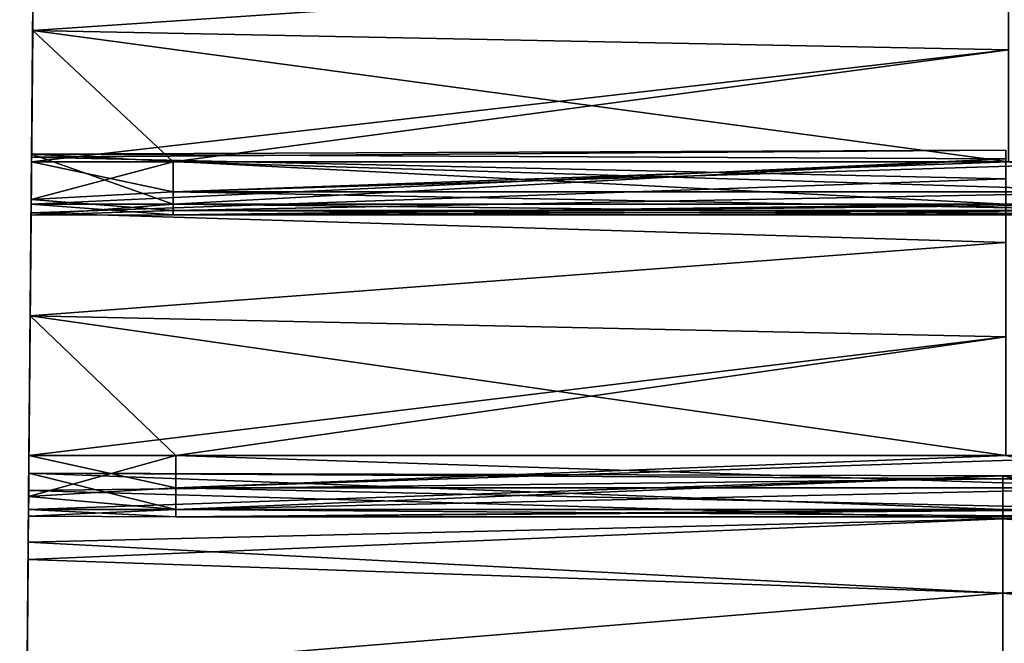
# Model space of a CAD drawing. Header units: millimetres. Extents: x -125 to 125, y -4 to 53.
# Tile 21 of 166: x -125 to -115, y 43 to 49. Entities that reach past the tile are written whole.
import ezdxf

# ---------------------------------------------------------------- set-up
doc = ezdxf.new("R2010")
doc.units = ezdxf.units.MM
doc.header["$LTSCALE"] = 65.185185
for name, color, linetype in [('202', 7, 'CONTINUOUS'), ('206', 7, 'CONTINUOUS'), ('207', 7, 'CONTINUOUS'), ('208', 7, 'CONTINUOUS'), ('214', 7, 'CONTINUOUS'), ('215', 7, 'CONTINUOUS'), ('216', 7, 'CONTINUOUS'), ('221', 7, 'CONTINUOUS'), ('222', 7, 'CONTINUOUS'), ('229', 7, 'CONTINUOUS'), ('230', 7, 'CONTINUOUS')]:
    doc.layers.add(name, color=color, linetype=linetype)

msp = doc.modelspace()

# ---------------------------------------------------------------- linework, layer by layer
at = {"layer": '202', "color": 7, "linetype": 'CONTINUOUS'}
for points in [[(-124.538, 52.9368, 0.7926), (-124.6175, 43.8296, 8.4518), (-124.5424, 52.4405, 2.2982), (-124.538, 52.9368, 0.7926)], [(-124.538, 52.9368, -0.7926), (-124.6175, 43.8296), (-124.538, 52.9368, 0.7926), (-124.538, 52.9368, -0.7926)], [(-124.5424, 52.4405, -2.2982), (-124.6175, 43.8296), (-124.538, 52.9368, -0.7926), (-124.5424, 52.4405, -2.2982)], [(-124.6175, 43.8296), (-124.6175, 43.8296, 8.4518), (-124.538, 52.9368, 0.7926), (-124.6175, 43.8296)], [(-124.6175, 43.8296, -8.4518), (-124.6175, 43.8296), (-124.5406, 52.6405, -7.8318), (-124.6175, 43.8296, -8.4518)], [(-124.5418, 52.5073, -9.4114), (-124.6175, 43.8296, -8.4518), (-124.5406, 52.6405, -7.8318), (-124.5418, 52.5073, -9.4114)], [(-124.5406, 52.6405, -7.8318), (-124.6175, 43.8296), (-124.5438, 52.2725, -6.2898), (-124.5406, 52.6405, -7.8318)], [(-124.5438, 52.2725, 6.2898), (-124.6175, 43.8296, 8.4518), (-124.5406, 52.6405, 7.8318), (-124.5438, 52.2725, 6.2898)], [(-124.5406, 52.6405, 7.8318), (-124.6175, 43.8296, 8.4518), (-124.5418, 52.5073, 9.4114), (-124.5406, 52.6405, 7.8318)], [(-124.6175, 43.8296, 8.4518), (-124.6175, 43.8296, 16.9037), (-124.5418, 52.5073, 9.4114), (-124.6175, 43.8296, 8.4518)], [(-124.5472, 51.8862, -10.8699), (-124.6175, 43.8296, -8.4518), (-124.5418, 52.5073, -9.4114), (-124.5472, 51.8862, -10.8699)], [(-124.5418, 52.5073, 9.4114), (-124.6175, 43.8296, 16.9037), (-124.5472, 51.8862, 10.8699), (-124.5418, 52.5073, 9.4114)], [(-124.5506, 51.4979, -3.5728), (-124.6175, 43.8296), (-124.5424, 52.4405, -2.2982), (-124.5506, 51.4979, -3.5728)], [(-124.5424, 52.4405, 2.2982), (-124.6175, 43.8296, 8.4518), (-124.5506, 51.4979, 3.5728), (-124.5424, 52.4405, 2.2982)], [(-124.5438, 52.2725, -6.2898), (-124.6175, 43.8296), (-124.5511, 51.4403, -4.9405), (-124.5438, 52.2725, -6.2898)], [(-124.5511, 51.4403, 4.9405), (-124.6175, 43.8296, 8.4518), (-124.5438, 52.2725, 6.2898), (-124.5511, 51.4403, 4.9405)], [(-124.5563, 50.8398, -12.0608), (-124.6175, 43.8296, -8.4518), (-124.5472, 51.8862, -10.8699), (-124.5563, 50.8398, -12.0608)], [(-124.5472, 51.8862, 10.8699), (-124.6175, 43.8296, 16.9037), (-124.5563, 50.8398, 12.0608), (-124.5472, 51.8862, 10.8699)], [(-124.5495, 51.6204, -16.4007), (-124.6175, 43.8296, -8.4518), (-124.5516, 51.3834, -14.8333), (-124.5495, 51.6204, -16.4007)], [(-124.5518, 51.3549, -17.9636), (-124.6175, 43.8296, -16.9037), (-124.5495, 51.6204, -16.4007), (-124.5518, 51.3549, -17.9636)], [(-124.6175, 43.8296, -16.9037), (-124.6175, 43.8296, -8.4518), (-124.5495, 51.6204, -16.4007), (-124.6175, 43.8296, -16.9037)], [(-124.5495, 51.6204, 16.4007), (-124.6175, 43.8296, 16.9037), (-124.5518, 51.3549, 17.9636), (-124.5495, 51.6204, 16.4007)], [(-124.5516, 51.3834, 14.8333), (-124.6175, 43.8296, 16.9037), (-124.5495, 51.6204, 16.4007), (-124.5516, 51.3834, 14.8333)], [(-124.5528, 51.2402, -3.9981), (-124.6175, 43.8296), (-124.5506, 51.4979, -3.5728), (-124.5528, 51.2402, -3.9981)], [(-124.5506, 51.4979, 3.5728), (-124.6175, 43.8296, 8.4518), (-124.5528, 51.2402, 3.9981), (-124.5506, 51.4979, 3.5728)], [(-124.5511, 51.4403, -4.9405), (-124.6175, 43.8296), (-124.553, 51.2193, -4.495), (-124.5511, 51.4403, -4.9405)], [(-124.553, 51.2193, 4.495), (-124.6175, 43.8296, 8.4518), (-124.5511, 51.4403, 4.9405), (-124.553, 51.2193, 4.495)], [(-124.5516, 51.3834, -14.8333), (-124.6175, 43.8296, -8.4518), (-124.5578, 50.6675, -13.4189), (-124.5516, 51.3834, -14.8333)], [(-124.5578, 50.6675, 13.4189), (-124.6175, 43.8296, 16.9037), (-124.5516, 51.3834, 14.8333), (-124.5578, 50.6675, 13.4189)], [(-124.5583, 50.6135, -19.3648), (-124.6175, 43.8296, -16.9037), (-124.5518, 51.3549, -17.9636), (-124.5583, 50.6135, -19.3648)], [(-124.5518, 51.3549, 17.9636), (-124.6175, 43.8296, 25.3555), (-124.5583, 50.6135, 19.3648), (-124.5518, 51.3549, 17.9636)], [(-124.6175, 43.8296, 16.9037), (-124.6175, 43.8296, 25.3555), (-124.5518, 51.3549, 17.9636), (-124.6175, 43.8296, 16.9037)], [(-124.553, 51.2193, -4.495), (-124.6175, 43.8296), (-124.5528, 51.2402, -3.9981), (-124.553, 51.2193, -4.495)], [(-124.5528, 51.2402, 3.9981), (-124.6175, 43.8296, 8.4518), (-124.553, 51.2193, 4.495), (-124.5528, 51.2402, 3.9981)], [(-124.5589, 50.5473, -12.463), (-124.6175, 43.8296, -8.4518), (-124.5563, 50.8398, -12.0608), (-124.5589, 50.5473, -12.463)], [(-124.5563, 50.8398, 12.0608), (-124.6175, 43.8296, 16.9037), (-124.5589, 50.5473, 12.463), (-124.5563, 50.8398, 12.0608)], [(-124.5578, 50.6675, -13.4189), (-124.6175, 43.8296, -8.4518), (-124.5594, 50.4847, -12.9564), (-124.5578, 50.6675, -13.4189)], [(-124.5594, 50.4847, 12.9564), (-124.6175, 43.8296, 16.9037), (-124.5578, 50.6675, 13.4189), (-124.5594, 50.4847, 12.9564)], [(-124.5683, 49.4708, -20.4635), (-124.6175, 43.8296, -16.9037), (-124.5583, 50.6135, -19.3648), (-124.5683, 49.4708, -20.4635)], [(-124.5583, 50.6135, 19.3648), (-124.6175, 43.8296, 25.3555), (-124.5683, 49.4708, 20.4635), (-124.5583, 50.6135, 19.3648)], [(-124.5594, 50.4847, -12.9564), (-124.6175, 43.8296, -8.4518), (-124.5589, 50.5473, -12.463), (-124.5594, 50.4847, -12.9564)], [(-124.5589, 50.5473, 12.463), (-124.6175, 43.8296, 16.9037), (-124.5594, 50.4847, 12.9564), (-124.5589, 50.5473, 12.463)], [(-124.6175, 43.8296, -25.3555), (-124.6175, 43.8296, -16.9037), (-124.5647, 49.8839, -24.8537), (-124.6175, 43.8296, -25.3555)], [(-124.5681, 49.488, -26.3887), (-124.6175, 43.8296, -25.3555), (-124.5647, 49.8839, -24.8537), (-124.5681, 49.488, -26.3887)], [(-124.5647, 49.8839, -24.8537), (-124.6175, 43.8296, -16.9037), (-124.5656, 49.7794, -23.2719), (-124.5647, 49.8839, -24.8537)], [(-124.5647, 49.8839, 24.8537), (-124.6175, 43.8296, 25.3555), (-124.5681, 49.488, 26.3887), (-124.5647, 49.8839, 24.8537)], [(-124.5656, 49.7794, 23.2719), (-124.6175, 43.8296, 25.3555), (-124.5647, 49.8839, 24.8537), (-124.5656, 49.7794, 23.2719)], [(-124.5656, 49.7794, -23.2719), (-124.6175, 43.8296, -16.9037), (-124.5708, 49.1849, -21.8023), (-124.5656, 49.7794, -23.2719)], [(-124.5708, 49.1849, 21.8023), (-124.6175, 43.8296, 25.3555), (-124.5656, 49.7794, 23.2719), (-124.5708, 49.1849, 21.8023)], [(-124.5756, 48.6315, -27.7226), (-124.6175, 43.8296, -25.3555), (-124.5681, 49.488, -26.3887), (-124.5756, 48.6315, -27.7226)], [(-124.5681, 49.488, 26.3887), (-124.6175, 43.8296, 25.3555), (-124.5894, 47.0446, 29.0689), (-124.5681, 49.488, 26.3887)], [(-124.5711, 49.1455, -20.8397), (-124.6175, 43.8296, -16.9037), (-124.5683, 49.4708, -20.4635), (-124.5711, 49.1455, -20.8397)], [(-124.5683, 49.4708, 20.4635), (-124.6175, 43.8296, 25.3555), (-124.5711, 49.1455, 20.8397), (-124.5683, 49.4708, 20.4635)], [(-124.5863, 47.4004, 28.7214), (-124.5681, 49.488, 26.3887), (-124.5894, 47.0446, 29.0689), (-124.5863, 47.4004, 28.7214)], [(-124.5756, 48.6315, 27.7226), (-124.5681, 49.488, 26.3887), (-124.5863, 47.4004, 28.7214), (-124.5756, 48.6315, 27.7226)], [(-124.5708, 49.1849, -21.8023), (-124.6175, 43.8296, -16.9037), (-124.572, 49.0416, -21.3261), (-124.5708, 49.1849, -21.8023)], [(-124.572, 49.0416, 21.3261), (-124.6175, 43.8296, 25.3555), (-124.5708, 49.1849, 21.8023), (-124.572, 49.0416, 21.3261)], [(-124.572, 49.0416, -21.3261), (-124.6175, 43.8296, -16.9037), (-124.5711, 49.1455, -20.8397), (-124.572, 49.0416, -21.3261)], [(-124.5711, 49.1455, 20.8397), (-124.6175, 43.8296, 25.3555), (-124.572, 49.0416, 21.3261), (-124.5711, 49.1455, 20.8397)], [(-124.5863, 47.4004, -28.7214), (-124.6175, 43.8296, -25.3555), (-124.5756, 48.6315, -27.7226), (-124.5863, 47.4004, -28.7214)], [(-124.5857, 47.4719, 31.5458), (-124.6175, 43.8296, 33.8073), (-124.586, 47.4431, 33.1308), (-124.5857, 47.4719, 31.5458)], [(-124.586, 47.4431, -33.1308), (-124.6175, 43.8296, -25.3555), (-124.5857, 47.4719, -31.5458), (-124.586, 47.4431, -33.1308)], [(-124.5857, 47.4719, -31.5458), (-124.6175, 43.8296, -25.3555), (-124.5898, 47.003, -30.0315), (-124.5857, 47.4719, -31.5458)], [(-124.5898, 47.003, 30.0315), (-124.6175, 43.8296, 33.8073), (-124.5857, 47.4719, 31.5458), (-124.5898, 47.003, 30.0315)], [(-124.586, 47.4431, 33.1308), (-124.6175, 43.8296, 33.8073), (-124.5905, 46.9196, 34.6271), (-124.586, 47.4431, 33.1308)], [(-124.6175, 43.8296, -33.8073), (-124.6175, 43.8296, -25.3555), (-124.586, 47.4431, -33.1308), (-124.6175, 43.8296, -33.8073)], [(-124.5905, 46.9196, -34.6271), (-124.6175, 43.8296, -33.8073), (-124.586, 47.4431, -33.1308), (-124.5905, 46.9196, -34.6271)], [(-124.5894, 47.0446, -29.0689), (-124.6175, 43.8296, -25.3555), (-124.5863, 47.4004, -28.7214), (-124.5894, 47.0446, -29.0689)], [(-124.5907, 46.9003, -29.5449), (-124.6175, 43.8296, -25.3555), (-124.5894, 47.0446, -29.0689), (-124.5907, 46.9003, -29.5449)], [(-124.6175, 43.8296, 25.3555), (-124.6175, 43.8296, 33.8073), (-124.5894, 47.0446, 29.0689), (-124.6175, 43.8296, 25.3555)], [(-124.5894, 47.0446, 29.0689), (-124.6175, 43.8296, 33.8073), (-124.5907, 46.9003, 29.5449), (-124.5894, 47.0446, 29.0689)], [(-124.5898, 47.003, -30.0315), (-124.6175, 43.8296, -25.3555), (-124.5907, 46.9003, -29.5449), (-124.5898, 47.003, -30.0315)], [(-124.5907, 46.9003, 29.5449), (-124.6175, 43.8296, 33.8073), (-124.5898, 47.003, 30.0315), (-124.5907, 46.9003, 29.5449)], [(-124.5905, 46.9196, 34.6271), (-124.6175, 43.8296, 33.8073), (-124.6138, 44.2596, 37.0925), (-124.5905, 46.9196, 34.6271)], [(-124.599, 45.954, -35.8843), (-124.6175, 43.8296, -33.8073), (-124.5905, 46.9196, -34.6271), (-124.599, 45.954, -35.8843)], [(-124.6104, 44.6433, 36.7761), (-124.5905, 46.9196, 34.6271), (-124.6138, 44.2596, 37.0925), (-124.6104, 44.6433, 36.7761)], [(-124.599, 45.954, 35.8843), (-124.5905, 46.9196, 34.6271), (-124.6104, 44.6433, 36.7761), (-124.599, 45.954, 35.8843)], [(-124.6104, 44.6433, -36.7761), (-124.6175, 43.8296, -33.8073), (-124.599, 45.954, -35.8843), (-124.6104, 44.6433, -36.7761)], [(-124.6138, 44.2596, -37.0925), (-124.6175, 43.8296, -33.8073), (-124.6104, 44.6433, -36.7761), (-124.6138, 44.2596, -37.0925)], [(-124.6119, 44.4772, 39.5965), (-124.6175, 43.8305, 42.3546), (-124.6133, 44.3153, 41.1735), (-124.6119, 44.4772, 39.5965)], [(-124.6148, 44.1373, 38.0482), (-124.6175, 43.8305, 42.3546), (-124.6119, 44.4772, 39.5965), (-124.6148, 44.1373, 38.0482)], [(-124.6119, 44.4772, -39.5965), (-124.6133, 44.3153, -41.1735), (-124.6148, 44.1373, -38.0482), (-124.6119, 44.4772, -39.5965)], [(-124.6133, 44.3153, -41.1735), (-124.6175, 43.8305, -42.3546), (-124.6154, 44.0758, -37.5546), (-124.6133, 44.3153, -41.1735)], [(-124.6148, 44.1373, -38.0482), (-124.6133, 44.3153, -41.1735), (-124.6154, 44.0758, -37.5546), (-124.6148, 44.1373, -38.0482)], [(-124.6138, 44.2596, 37.0925), (-124.6175, 43.8296, 33.8073), (-124.6154, 44.0758, 37.5546), (-124.6138, 44.2596, 37.0925)], [(-124.6154, 44.0758, -37.5546), (-124.6175, 43.8296, -33.8073), (-124.6138, 44.2596, -37.0925), (-124.6154, 44.0758, -37.5546)], [(-124.6154, 44.0758, 37.5546), (-124.6175, 43.8305, 42.3546), (-124.6148, 44.1373, 38.0482), (-124.6154, 44.0758, 37.5546)], [(-124.6175, 43.8305, -42.3546), (-124.6175, 43.8296, -33.8073), (-124.6154, 44.0758, -37.5546), (-124.6175, 43.8305, -42.3546)], [(-124.6175, 43.8296, 33.8073), (-124.6175, 43.8305, 42.3546), (-124.6154, 44.0758, 37.5546), (-124.6175, 43.8296, 33.8073)], [(-124.6976, 34.65, 49.6976), (-124.6175, 43.8305, 42.3546), (-124.6976, 34.65, 40.6617), (-124.6976, 34.65, 49.6976)], [(-124.6439, 40.8102, 44.8537), (-124.6175, 43.8305, 42.3546), (-124.6976, 34.65, 49.6976), (-124.6439, 40.8102, 44.8537)], [(-124.6175, 43.8296, -33.8073), (-124.6175, 43.8305, -42.3546), (-124.6976, 34.65, -40.6617), (-124.6175, 43.8296, -33.8073)], [(-124.6175, 43.8305, -42.3546), (-124.6189, 43.668, -42.6205), (-124.6976, 34.65, -40.6617), (-124.6175, 43.8305, -42.3546)], [(-124.6175, 43.8305, 42.3546), (-124.6175, 43.8296, 33.8073), (-124.6976, 34.65, 40.6617), (-124.6175, 43.8305, 42.3546)], [(-124.6175, 43.8296, -25.3555), (-124.6175, 43.8296, -33.8073), (-124.6976, 34.65, -31.6258), (-124.6175, 43.8296, -25.3555)], [(-124.6976, 34.65, -31.6258), (-124.6175, 43.8296, -33.8073), (-124.6976, 34.65, -40.6617), (-124.6976, 34.65, -31.6258)], [(-124.6175, 43.8296, -16.9037), (-124.6175, 43.8296, -25.3555), (-124.6976, 34.65, -22.5898), (-124.6175, 43.8296, -16.9037)], [(-124.6976, 34.65, -22.5898), (-124.6175, 43.8296, -25.3555), (-124.6976, 34.65, -31.6258), (-124.6976, 34.65, -22.5898)], [(-124.6976, 34.65, 13.5539), (-124.6175, 43.8296, 8.4518), (-124.6976, 34.65, 4.518), (-124.6976, 34.65, 13.5539)], [(-124.6175, 43.8296, 16.9037), (-124.6175, 43.8296, 8.4518), (-124.6976, 34.65, 13.5539), (-124.6175, 43.8296, 16.9037)], [(-124.6175, 43.8296), (-124.6175, 43.8296, -8.4518), (-124.6976, 34.65, -4.518), (-124.6175, 43.8296)], [(-124.6976, 34.65, -4.518), (-124.6175, 43.8296, -8.4518), (-124.6976, 34.65, -13.5539), (-124.6976, 34.65, -4.518)], [(-124.6175, 43.8296, 8.4518), (-124.6175, 43.8296), (-124.6976, 34.65, 4.518), (-124.6175, 43.8296, 8.4518)], [(-124.6976, 34.65, 4.518), (-124.6175, 43.8296), (-124.6976, 34.65, -4.518), (-124.6976, 34.65, 4.518)], [(-124.6175, 43.8296, -8.4518), (-124.6175, 43.8296, -16.9037), (-124.6976, 34.65, -13.5539), (-124.6175, 43.8296, -8.4518)], [(-124.6976, 34.65, -13.5539), (-124.6175, 43.8296, -16.9037), (-124.6976, 34.65, -22.5898), (-124.6976, 34.65, -13.5539)], [(-124.6976, 34.65, 31.6258), (-124.6175, 43.8296, 25.3555), (-124.6976, 34.65, 22.5898), (-124.6976, 34.65, 31.6258)], [(-124.6175, 43.8296, 33.8073), (-124.6175, 43.8296, 25.3555), (-124.6976, 34.65, 31.6258), (-124.6175, 43.8296, 33.8073)], [(-124.6976, 34.65, 40.6617), (-124.6175, 43.8296, 33.8073), (-124.6976, 34.65, 31.6258), (-124.6976, 34.65, 40.6617)], [(-124.6175, 43.8296, 25.3555), (-124.6175, 43.8296, 16.9037), (-124.6976, 34.65, 22.5898), (-124.6175, 43.8296, 25.3555)], [(-124.6976, 34.65, 22.5898), (-124.6175, 43.8296, 16.9037), (-124.6976, 34.65, 13.5539), (-124.6976, 34.65, 22.5898)], [(-124.6189, 43.668, 42.6205), (-124.6175, 43.8305, 42.3546), (-124.6439, 40.8102, 44.8537), (-124.6189, 43.668, 42.6205)], [(-124.6189, 43.668, -42.6205), (-124.6282, 42.6001, -43.7921), (-124.6976, 34.65, -40.6617), (-124.6189, 43.668, -42.6205)], [(-124.6403, 41.2191, 44.5706), (-124.6189, 43.668, 42.6205), (-124.6439, 40.8102, 44.8537), (-124.6403, 41.2191, 44.5706)], [(-124.6282, 42.6001, 43.7921), (-124.6189, 43.668, 42.6205), (-124.6403, 41.2191, 44.5706), (-124.6282, 42.6001, 43.7921)]]:
    msp.add_3dface(points, dxfattribs=at)
at = {"layer": '206', "linetype": 'CONTINUOUS'}
for points in [[(-124.6148, 44.1373, 38.0482), (-124.6119, 44.4772, 39.5965), (-123.233, 44.1373, 38.0482), (-124.6148, 44.1373, 38.0482)], [(-124.6119, 44.4772, 39.5965), (-124.6133, 44.3153, 41.1735), (-115.4695, 44.4251, 40.6546), (-124.6119, 44.4772, 39.5965)], [(-124.6119, 44.4772, 39.5965), (-115.4695, 44.4551, 39.3322), (-115.4695, 44.1373, 38.0482), (-124.6119, 44.4772, 39.5965)], [(-124.6119, 44.4772, 39.5965), (-115.4695, 44.4251, 40.6546), (-115.4695, 44.4551, 39.3322), (-124.6119, 44.4772, 39.5965)], [(-124.6119, 44.4772, 39.5965), (-115.4695, 44.1373, 38.0482), (-123.233, 44.1373, 38.0482), (-124.6119, 44.4772, 39.5965)], [(-124.6133, 44.3153, 41.1735), (-115.4695, 44.0493, 41.9228), (-115.4695, 44.4251, 40.6546), (-124.6133, 44.3153, 41.1735)], [(-115.4695, 44.4551, 39.3322), (-114.0531, 44.1373, 38.0482), (-115.4695, 44.1373, 38.0482), (-115.4695, 44.4551, 39.3322)], [(-106.2896, 44.1373, 38.0482), (-114.0531, 44.1373, 38.0482), (-115.4695, 44.4551, 39.3322), (-106.2896, 44.1373, 38.0482)], [(-115.4695, 44.4251, 40.6546), (-106.2896, 44.4551, 39.3322), (-115.4695, 44.4551, 39.3322), (-115.4695, 44.4251, 40.6546)], [(-106.2896, 44.4551, 39.3322), (-106.2896, 44.1373, 38.0482), (-115.4695, 44.4551, 39.3322), (-106.2896, 44.4551, 39.3322)], [(-106.2896, 44.4251, 40.6546), (-106.2896, 44.4551, 39.3322), (-115.4695, 44.4251, 40.6546), (-106.2896, 44.4251, 40.6546)], [(-115.4695, 44.0493, 41.9228), (-106.2896, 44.4251, 40.6546), (-115.4695, 44.4251, 40.6546), (-115.4695, 44.0493, 41.9228)], [(-106.2896, 44.0493, 41.9228), (-106.2896, 44.4251, 40.6546), (-115.4695, 44.0493, 41.9228), (-106.2896, 44.0493, 41.9228)], [(-124.6133, 44.3153, 41.1735), (-124.6175, 43.8305, 42.3546), (-115.4695, 44.0493, 41.9228), (-124.6133, 44.3153, 41.1735)], [(-124.6175, 43.8305, 42.3546), (-124.6189, 43.668, 42.6205), (-115.4695, 44.0493, 41.9228), (-124.6175, 43.8305, 42.3546)], [(-124.6189, 43.668, 42.6205), (-115.4695, 43.3542, 43.0482), (-115.4695, 44.0493, 41.9228), (-124.6189, 43.668, 42.6205)], [(-115.4695, 43.3542, 43.0482), (-106.2896, 44.0493, 41.9228), (-115.4695, 44.0493, 41.9228), (-115.4695, 43.3542, 43.0482)], [(-106.2896, 43.3542, 43.0482), (-106.2896, 44.0493, 41.9228), (-115.4695, 43.3542, 43.0482), (-106.2896, 43.3542, 43.0482)], [(-124.6189, 43.668, 42.6205), (-124.6282, 42.6001, 43.7921), (-115.4695, 43.3542, 43.0482), (-124.6189, 43.668, 42.6205)], [(-124.6282, 42.6001, 43.7921), (-115.4695, 42.3883, 43.9519), (-115.4695, 43.3542, 43.0482), (-124.6282, 42.6001, 43.7921)], [(-106.2896, 42.3883, 43.9519), (-106.2896, 43.3542, 43.0482), (-115.4695, 42.3883, 43.9519), (-106.2896, 42.3883, 43.9519)], [(-115.4695, 42.3883, 43.9519), (-106.2896, 43.3542, 43.0482), (-115.4695, 43.3542, 43.0482), (-115.4695, 42.3883, 43.9519)]]:
    msp.add_3dface(points, dxfattribs=at)
at = {"layer": '207', "linetype": 'CONTINUOUS'}
for points in [[(-124.586, 47.4431, 33.1308), (-124.5905, 46.9196, 34.6271), (-115.4397, 47.241, 33.8998), (-124.586, 47.4431, 33.1308)], [(-124.5898, 47.003, 30.0315), (-124.5857, 47.4719, 31.5458), (-123.2578, 47.003, 30.0315), (-124.5898, 47.003, 30.0315)], [(-124.5857, 47.4719, 31.5458), (-124.586, 47.4431, 33.1308), (-115.4397, 47.5088, 32.6045), (-124.5857, 47.4719, 31.5458)], [(-124.586, 47.4431, 33.1308), (-115.4397, 47.241, 33.8998), (-115.4397, 47.5088, 32.6045), (-124.586, 47.4431, 33.1308)], [(-124.5857, 47.4719, 31.5458), (-115.4397, 47.5088, 32.6045), (-115.4397, 47.4276, 31.2842), (-124.5857, 47.4719, 31.5458)], [(-124.5857, 47.4719, 31.5458), (-115.4397, 47.4276, 31.2842), (-115.4397, 47.003, 30.0315), (-124.5857, 47.4719, 31.5458)], [(-124.5857, 47.4719, 31.5458), (-115.4397, 47.003, 30.0315), (-123.2578, 47.003, 30.0315), (-124.5857, 47.4719, 31.5458)], [(-124.5905, 46.9196, 34.6271), (-115.4397, 46.6429, 35.0796), (-115.4397, 47.241, 33.8998), (-124.5905, 46.9196, 34.6271)], [(-124.5905, 46.9196, 34.6271), (-124.599, 45.954, 35.8843), (-115.4397, 46.6429, 35.0796), (-124.5905, 46.9196, 34.6271)], [(-124.599, 45.954, 35.8843), (-115.4397, 45.7563, 36.0613), (-115.4397, 46.6429, 35.0796), (-124.599, 45.954, 35.8843)], [(-124.599, 45.954, 35.8843), (-124.6104, 44.6433, 36.7761), (-115.4397, 45.7563, 36.0613), (-124.599, 45.954, 35.8843)], [(-115.4397, 45.7563, 36.0613), (-124.6104, 44.6433, 36.7761), (-123.233, 44.6433, 36.7761), (-115.4397, 45.7563, 36.0613)], [(-115.4397, 44.6433, 36.7761), (-115.4397, 45.7563, 36.0613), (-123.233, 44.6433, 36.7761), (-115.4397, 44.6433, 36.7761)]]:
    msp.add_3dface(points, dxfattribs=at)
at = {"layer": '208', "linetype": 'CONTINUOUS'}
for points in [[(-124.5681, 49.488, 26.3887), (-124.5756, 48.6315, 27.7226), (-115.4156, 49.2503, 26.8629), (-124.5681, 49.488, 26.3887)], [(-124.5756, 48.6315, 27.7226), (-115.4156, 48.4493, 27.9156), (-115.4156, 49.2503, 26.8629), (-124.5756, 48.6315, 27.7226)], [(-124.5756, 48.6315, 27.7226), (-124.5863, 47.4004, 28.7214), (-115.4156, 48.4493, 27.9156), (-124.5756, 48.6315, 27.7226)], [(-115.4156, 48.4493, 27.9156), (-124.5863, 47.4004, 28.7214), (-123.2578, 47.4004, 28.7214), (-115.4156, 48.4493, 27.9156)], [(-115.4156, 47.4004, 28.7214), (-115.4156, 48.4493, 27.9156), (-123.2578, 47.4004, 28.7214), (-115.4156, 47.4004, 28.7214)]]:
    msp.add_3dface(points, dxfattribs=at)
at = {"layer": '214', "linetype": 'CONTINUOUS'}
for points in [[(-124.5756, 48.6315, -27.7226), (-124.5681, 49.488, -26.3887), (-115.4156, 49.2503, -26.8629), (-124.5756, 48.6315, -27.7226)], [(-124.5756, 48.6315, -27.7226), (-115.4156, 49.2503, -26.8629), (-115.4156, 48.4493, -27.9156), (-124.5756, 48.6315, -27.7226)], [(-124.5863, 47.4004, -28.7214), (-124.5756, 48.6315, -27.7226), (-123.2578, 47.4004, -28.7214), (-124.5863, 47.4004, -28.7214)], [(-124.5756, 48.6315, -27.7226), (-115.4156, 48.4493, -27.9156), (-115.4156, 47.4004, -28.7214), (-124.5756, 48.6315, -27.7226)], [(-124.5756, 48.6315, -27.7226), (-115.4156, 47.4004, -28.7214), (-123.2578, 47.4004, -28.7214), (-124.5756, 48.6315, -27.7226)]]:
    msp.add_3dface(points, dxfattribs=at)
at = {"layer": '215', "linetype": 'CONTINUOUS'}
for points in [[(-124.5905, 46.9196, -34.6271), (-124.586, 47.4431, -33.1308), (-115.4397, 47.241, -33.8998), (-124.5905, 46.9196, -34.6271)], [(-124.5857, 47.4719, -31.5458), (-124.5898, 47.003, -30.0315), (-115.4397, 47.4276, -31.2842), (-124.5857, 47.4719, -31.5458)], [(-115.4397, 47.4276, -31.2842), (-124.5898, 47.003, -30.0315), (-123.2578, 47.003, -30.0315), (-115.4397, 47.4276, -31.2842)], [(-124.586, 47.4431, -33.1308), (-124.5857, 47.4719, -31.5458), (-115.4397, 47.5088, -32.6045), (-124.586, 47.4431, -33.1308)], [(-124.586, 47.4431, -33.1308), (-115.4397, 47.5088, -32.6045), (-115.4397, 47.241, -33.8998), (-124.586, 47.4431, -33.1308)], [(-124.5857, 47.4719, -31.5458), (-115.4397, 47.4276, -31.2842), (-115.4397, 47.5088, -32.6045), (-124.5857, 47.4719, -31.5458)], [(-115.4397, 47.003, -30.0315), (-115.4397, 47.4276, -31.2842), (-123.2578, 47.003, -30.0315), (-115.4397, 47.003, -30.0315)], [(-124.5905, 46.9196, -34.6271), (-115.4397, 47.241, -33.8998), (-115.4397, 46.6429, -35.0796), (-124.5905, 46.9196, -34.6271)], [(-124.599, 45.954, -35.8843), (-124.5905, 46.9196, -34.6271), (-115.4397, 46.6429, -35.0796), (-124.599, 45.954, -35.8843)], [(-124.599, 45.954, -35.8843), (-115.4397, 46.6429, -35.0796), (-115.4397, 45.7563, -36.0613), (-124.599, 45.954, -35.8843)], [(-124.6104, 44.6433, -36.7761), (-124.599, 45.954, -35.8843), (-123.233, 44.6433, -36.7761), (-124.6104, 44.6433, -36.7761)], [(-124.599, 45.954, -35.8843), (-115.4397, 45.7563, -36.0613), (-115.4397, 44.6433, -36.7761), (-124.599, 45.954, -35.8843)], [(-124.599, 45.954, -35.8843), (-115.4397, 44.6433, -36.7761), (-123.233, 44.6433, -36.7761), (-124.599, 45.954, -35.8843)]]:
    msp.add_3dface(points, dxfattribs=at)
at = {"layer": '216', "linetype": 'CONTINUOUS'}
for points in [[(-124.6119, 44.4772, -39.5965), (-124.6148, 44.1373, -38.0482), (-115.4695, 44.4551, -39.3322), (-124.6119, 44.4772, -39.5965)], [(-124.6133, 44.3153, -41.1735), (-124.6119, 44.4772, -39.5965), (-115.4695, 44.4251, -40.6546), (-124.6133, 44.3153, -41.1735)], [(-124.6119, 44.4772, -39.5965), (-115.4695, 44.4551, -39.3322), (-115.4695, 44.4251, -40.6546), (-124.6119, 44.4772, -39.5965)], [(-115.4695, 44.4551, -39.3322), (-124.6148, 44.1373, -38.0482), (-123.233, 44.1373, -38.0482), (-115.4695, 44.4551, -39.3322)], [(-124.6133, 44.3153, -41.1735), (-115.4695, 44.4251, -40.6546), (-115.4695, 44.0493, -41.9228), (-124.6133, 44.3153, -41.1735)], [(-115.4695, 44.1373, -38.0482), (-115.4695, 44.4551, -39.3322), (-123.233, 44.1373, -38.0482), (-115.4695, 44.1373, -38.0482)], [(-106.2896, 44.4551, -39.3322), (-106.2896, 44.4251, -40.6546), (-115.4695, 44.4551, -39.3322), (-106.2896, 44.4551, -39.3322)], [(-115.4695, 44.4551, -39.3322), (-106.2896, 44.4251, -40.6546), (-115.4695, 44.4251, -40.6546), (-115.4695, 44.4551, -39.3322)], [(-114.0531, 44.1373, -38.0482), (-106.2896, 44.4551, -39.3322), (-115.4695, 44.1373, -38.0482), (-114.0531, 44.1373, -38.0482)], [(-115.4695, 44.1373, -38.0482), (-106.2896, 44.4551, -39.3322), (-115.4695, 44.4551, -39.3322), (-115.4695, 44.1373, -38.0482)], [(-115.4695, 44.4251, -40.6546), (-106.2896, 44.0493, -41.9228), (-115.4695, 44.0493, -41.9228), (-115.4695, 44.4251, -40.6546)], [(-106.2896, 44.4251, -40.6546), (-106.2896, 44.0493, -41.9228), (-115.4695, 44.4251, -40.6546), (-106.2896, 44.4251, -40.6546)], [(-124.6175, 43.8305, -42.3546), (-124.6133, 44.3153, -41.1735), (-115.4695, 44.0493, -41.9228), (-124.6175, 43.8305, -42.3546)], [(-124.6175, 43.8305, -42.3546), (-115.4695, 44.0493, -41.9228), (-115.4695, 43.3542, -43.0482), (-124.6175, 43.8305, -42.3546)], [(-106.2896, 44.0493, -41.9228), (-106.2896, 43.3542, -43.0482), (-115.4695, 44.0493, -41.9228), (-106.2896, 44.0493, -41.9228)], [(-115.4695, 44.0493, -41.9228), (-106.2896, 43.3542, -43.0482), (-115.4695, 43.3542, -43.0482), (-115.4695, 44.0493, -41.9228)], [(-124.6189, 43.668, -42.6205), (-124.6175, 43.8305, -42.3546), (-115.4695, 43.3542, -43.0482), (-124.6189, 43.668, -42.6205)], [(-124.6282, 42.6001, -43.7921), (-124.6189, 43.668, -42.6205), (-115.4695, 43.3542, -43.0482), (-124.6282, 42.6001, -43.7921)], [(-124.6282, 42.6001, -43.7921), (-115.4695, 43.3542, -43.0482), (-115.4695, 42.3883, -43.9519), (-124.6282, 42.6001, -43.7921)], [(-115.4695, 43.3542, -43.0482), (-106.2896, 42.3883, -43.9519), (-115.4695, 42.3883, -43.9519), (-115.4695, 43.3542, -43.0482)], [(-106.2896, 43.3542, -43.0482), (-106.2896, 42.3883, -43.9519), (-115.4695, 43.3542, -43.0482), (-106.2896, 43.3542, -43.0482)]]:
    msp.add_3dface(points, dxfattribs=at)
at = {"layer": '221', "linetype": 'CONTINUOUS'}
for points in [[(-123.233, 44.6433, 36.7761), (-124.6138, 44.2596, 37.0925), (-123.233, 44.3398, 36.9959), (-123.233, 44.6433, 36.7761)], [(-124.6104, 44.6433, 36.7761), (-124.6138, 44.2596, 37.0925), (-123.233, 44.6433, 36.7761), (-124.6104, 44.6433, 36.7761)], [(-115.4397, 44.6433, 36.7761), (-123.233, 44.6433, 36.7761), (-123.233, 44.3398, 36.9959), (-115.4397, 44.6433, 36.7761)], [(-114.0531, 44.3398, 36.9959), (-114.0531, 44.6433, 36.7761), (-123.233, 44.3398, 36.9959), (-114.0531, 44.3398, 36.9959)], [(-114.0531, 44.6433, 36.7761), (-115.4397, 44.6433, 36.7761), (-123.233, 44.3398, 36.9959), (-114.0531, 44.6433, 36.7761)], [(-124.6138, 44.2596, 37.0925), (-123.233, 44.1385, 37.312), (-123.233, 44.3398, 36.9959), (-124.6138, 44.2596, 37.0925)], [(-114.0531, 44.1385, 37.312), (-114.0531, 44.3398, 36.9959), (-123.233, 44.1385, 37.312), (-114.0531, 44.1385, 37.312)], [(-123.233, 44.1385, 37.312), (-114.0531, 44.3398, 36.9959), (-123.233, 44.3398, 36.9959), (-123.233, 44.1385, 37.312)], [(-124.6138, 44.2596, 37.0925), (-124.6154, 44.0758, 37.5546), (-123.233, 44.1385, 37.312), (-124.6138, 44.2596, 37.0925)], [(-124.6154, 44.0758, 37.5546), (-123.233, 44.0677, 37.6799), (-123.233, 44.1385, 37.312), (-124.6154, 44.0758, 37.5546)], [(-124.6154, 44.0758, 37.5546), (-124.6148, 44.1373, 38.0482), (-123.233, 44.0677, 37.6799), (-124.6154, 44.0758, 37.5546)], [(-124.6148, 44.1373, 38.0482), (-123.233, 44.1373, 38.0482), (-123.233, 44.0677, 37.6799), (-124.6148, 44.1373, 38.0482)], [(-114.0531, 44.0677, 37.6799), (-114.0531, 44.1385, 37.312), (-123.233, 44.0677, 37.6799), (-114.0531, 44.0677, 37.6799)], [(-123.233, 44.0677, 37.6799), (-114.0531, 44.1385, 37.312), (-123.233, 44.1385, 37.312), (-123.233, 44.0677, 37.6799)], [(-123.233, 44.1373, 38.0482), (-114.0531, 44.0677, 37.6799), (-123.233, 44.0677, 37.6799), (-123.233, 44.1373, 38.0482)], [(-123.233, 44.1373, 38.0482), (-115.4695, 44.1373, 38.0482), (-114.0531, 44.0677, 37.6799), (-123.233, 44.1373, 38.0482)], [(-115.4695, 44.1373, 38.0482), (-114.0531, 44.1373, 38.0482), (-114.0531, 44.0677, 37.6799), (-115.4695, 44.1373, 38.0482)]]:
    msp.add_3dface(points, dxfattribs=at)
at = {"layer": '222', "linetype": 'CONTINUOUS'}
for points in [[(-123.2578, 47.4004, 28.7214), (-124.5894, 47.0446, 29.0689), (-123.2578, 47.1164, 28.9659), (-123.2578, 47.4004, 28.7214)], [(-124.5863, 47.4004, 28.7214), (-124.5894, 47.0446, 29.0689), (-123.2578, 47.4004, 28.7214), (-124.5863, 47.4004, 28.7214)], [(-115.4156, 47.4004, 28.7214), (-123.2578, 47.4004, 28.7214), (-123.2578, 47.1164, 28.9659), (-115.4156, 47.4004, 28.7214)], [(-114.0778, 47.1164, 28.9659), (-114.0778, 47.4004, 28.7214), (-123.2578, 47.1164, 28.9659), (-114.0778, 47.1164, 28.9659)], [(-114.0778, 47.4004, 28.7214), (-115.4156, 47.4004, 28.7214), (-123.2578, 47.1164, 28.9659), (-114.0778, 47.4004, 28.7214)], [(-124.5894, 47.0446, 29.0689), (-123.2578, 46.9424, 29.2978), (-123.2578, 47.1164, 28.9659), (-124.5894, 47.0446, 29.0689)], [(-114.0778, 46.9424, 29.2978), (-114.0778, 47.1164, 28.9659), (-123.2578, 46.9424, 29.2978), (-114.0778, 46.9424, 29.2978)], [(-123.2578, 46.9424, 29.2978), (-114.0778, 47.1164, 28.9659), (-123.2578, 47.1164, 28.9659), (-123.2578, 46.9424, 29.2978)], [(-124.5894, 47.0446, 29.0689), (-124.5907, 46.9003, 29.5449), (-123.2578, 46.9424, 29.2978), (-124.5894, 47.0446, 29.0689)], [(-124.5907, 46.9003, 29.5449), (-124.5898, 47.003, 30.0315), (-123.2578, 46.9027, 29.6704), (-124.5907, 46.9003, 29.5449)], [(-124.5898, 47.003, 30.0315), (-123.2578, 47.003, 30.0315), (-123.2578, 46.9027, 29.6704), (-124.5898, 47.003, 30.0315)], [(-123.2578, 47.003, 30.0315), (-114.0778, 46.9027, 29.6704), (-123.2578, 46.9027, 29.6704), (-123.2578, 47.003, 30.0315)], [(-123.2578, 47.003, 30.0315), (-115.4397, 47.003, 30.0315), (-114.0778, 46.9027, 29.6704), (-123.2578, 47.003, 30.0315)], [(-124.5907, 46.9003, 29.5449), (-123.2578, 46.9027, 29.6704), (-123.2578, 46.9424, 29.2978), (-124.5907, 46.9003, 29.5449)], [(-123.2578, 46.9027, 29.6704), (-114.0778, 46.9424, 29.2978), (-123.2578, 46.9424, 29.2978), (-123.2578, 46.9027, 29.6704)], [(-114.0778, 46.9027, 29.6704), (-114.0778, 46.9424, 29.2978), (-123.2578, 46.9027, 29.6704), (-114.0778, 46.9027, 29.6704)]]:
    msp.add_3dface(points, dxfattribs=at)
at = {"layer": '229', "linetype": 'CONTINUOUS'}
for points in [[(-124.5894, 47.0446, -29.0689), (-124.5863, 47.4004, -28.7214), (-123.2578, 47.1164, -28.9659), (-124.5894, 47.0446, -29.0689)], [(-124.5863, 47.4004, -28.7214), (-123.2578, 47.4004, -28.7214), (-123.2578, 47.1164, -28.9659), (-124.5863, 47.4004, -28.7214)], [(-123.2578, 47.4004, -28.7214), (-115.4156, 47.4004, -28.7214), (-114.0778, 47.1164, -28.9659), (-123.2578, 47.4004, -28.7214)], [(-123.2578, 47.4004, -28.7214), (-114.0778, 47.1164, -28.9659), (-123.2578, 47.1164, -28.9659), (-123.2578, 47.4004, -28.7214)], [(-124.5894, 47.0446, -29.0689), (-123.2578, 47.1164, -28.9659), (-123.2578, 46.9424, -29.2978), (-124.5894, 47.0446, -29.0689)], [(-114.0778, 47.1164, -28.9659), (-114.0778, 46.9424, -29.2978), (-123.2578, 47.1164, -28.9659), (-114.0778, 47.1164, -28.9659)], [(-123.2578, 47.1164, -28.9659), (-114.0778, 46.9424, -29.2978), (-123.2578, 46.9424, -29.2978), (-123.2578, 47.1164, -28.9659)], [(-124.5907, 46.9003, -29.5449), (-124.5894, 47.0446, -29.0689), (-123.2578, 46.9424, -29.2978), (-124.5907, 46.9003, -29.5449)], [(-123.2578, 47.003, -30.0315), (-124.5907, 46.9003, -29.5449), (-123.2578, 46.9027, -29.6704), (-123.2578, 47.003, -30.0315)], [(-124.5898, 47.003, -30.0315), (-124.5907, 46.9003, -29.5449), (-123.2578, 47.003, -30.0315), (-124.5898, 47.003, -30.0315)], [(-115.4397, 47.003, -30.0315), (-123.2578, 47.003, -30.0315), (-123.2578, 46.9027, -29.6704), (-115.4397, 47.003, -30.0315)], [(-114.0778, 46.9027, -29.6704), (-114.0778, 47.003, -30.0315), (-123.2578, 46.9027, -29.6704), (-114.0778, 46.9027, -29.6704)], [(-114.0778, 47.003, -30.0315), (-115.4397, 47.003, -30.0315), (-123.2578, 46.9027, -29.6704), (-114.0778, 47.003, -30.0315)], [(-124.5907, 46.9003, -29.5449), (-123.2578, 46.9424, -29.2978), (-123.2578, 46.9027, -29.6704), (-124.5907, 46.9003, -29.5449)], [(-123.2578, 46.9424, -29.2978), (-114.0778, 46.9027, -29.6704), (-123.2578, 46.9027, -29.6704), (-123.2578, 46.9424, -29.2978)], [(-114.0778, 46.9424, -29.2978), (-114.0778, 46.9027, -29.6704), (-123.2578, 46.9424, -29.2978), (-114.0778, 46.9424, -29.2978)]]:
    msp.add_3dface(points, dxfattribs=at)
at = {"layer": '230', "linetype": 'CONTINUOUS'}
for points in [[(-124.6138, 44.2596, -37.0925), (-124.6104, 44.6433, -36.7761), (-123.233, 44.3398, -36.9959), (-124.6138, 44.2596, -37.0925)], [(-124.6104, 44.6433, -36.7761), (-123.233, 44.6433, -36.7761), (-123.233, 44.3398, -36.9959), (-124.6104, 44.6433, -36.7761)], [(-123.233, 44.6433, -36.7761), (-114.0531, 44.3398, -36.9959), (-123.233, 44.3398, -36.9959), (-123.233, 44.6433, -36.7761)], [(-123.233, 44.6433, -36.7761), (-115.4397, 44.6433, -36.7761), (-114.0531, 44.3398, -36.9959), (-123.233, 44.6433, -36.7761)], [(-124.6138, 44.2596, -37.0925), (-123.233, 44.3398, -36.9959), (-123.233, 44.1385, -37.312), (-124.6138, 44.2596, -37.0925)], [(-123.233, 44.3398, -36.9959), (-114.0531, 44.1385, -37.312), (-123.233, 44.1385, -37.312), (-123.233, 44.3398, -36.9959)], [(-114.0531, 44.3398, -36.9959), (-114.0531, 44.1385, -37.312), (-123.233, 44.3398, -36.9959), (-114.0531, 44.3398, -36.9959)], [(-124.6154, 44.0758, -37.5546), (-124.6138, 44.2596, -37.0925), (-123.233, 44.1385, -37.312), (-124.6154, 44.0758, -37.5546)], [(-124.6154, 44.0758, -37.5546), (-123.233, 44.1385, -37.312), (-123.233, 44.0677, -37.6799), (-124.6154, 44.0758, -37.5546)], [(-124.6148, 44.1373, -38.0482), (-124.6154, 44.0758, -37.5546), (-123.233, 44.1373, -38.0482), (-124.6148, 44.1373, -38.0482)], [(-123.233, 44.1373, -38.0482), (-124.6154, 44.0758, -37.5546), (-123.233, 44.0677, -37.6799), (-123.233, 44.1373, -38.0482)], [(-123.233, 44.1385, -37.312), (-114.0531, 44.0677, -37.6799), (-123.233, 44.0677, -37.6799), (-123.233, 44.1385, -37.312)], [(-114.0531, 44.1385, -37.312), (-114.0531, 44.0677, -37.6799), (-123.233, 44.1385, -37.312), (-114.0531, 44.1385, -37.312)], [(-114.0531, 44.1373, -38.0482), (-115.4695, 44.1373, -38.0482), (-123.233, 44.0677, -37.6799), (-114.0531, 44.1373, -38.0482)], [(-114.0531, 44.0677, -37.6799), (-114.0531, 44.1373, -38.0482), (-123.233, 44.0677, -37.6799), (-114.0531, 44.0677, -37.6799)], [(-115.4695, 44.1373, -38.0482), (-123.233, 44.1373, -38.0482), (-123.233, 44.0677, -37.6799), (-115.4695, 44.1373, -38.0482)]]:
    msp.add_3dface(points, dxfattribs=at)

doc.saveas('drawing.dxf')
